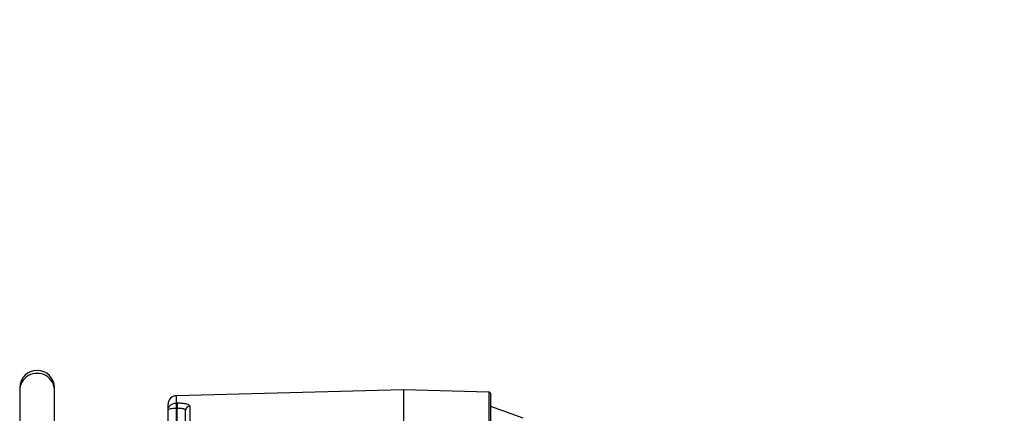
# Model space of a CAD drawing. Header units: inches. Extents: x -13.9 to 83.8, y -28.8 to 34.3.
# Tile 26 of 88: x 14.5 to 28.6, y -7.8 to -2.1. Entities that reach past the tile are written whole.
import ezdxf

# ---------------------------------------------------------------- set-up
doc = ezdxf.new("R2010")
doc.units = ezdxf.units.IN
doc.header["$MEASUREMENT"] = 0
for name, color, linetype in [('2_CYLINDER_W_STO', 7, 'Continuous'), ('C80032_REVISION_', 7, 'Continuous'), ('DIMS', 4, 'Continuous'), ('THORGREN_R4000_G', 7, 'Continuous')]:
    doc.layers.add(name, color=color, linetype=linetype)
doc.styles.get("Standard").update_dxf_attribs({"font": 'arial.ttf', "height": 0.6322})

msp = doc.modelspace()

# ---------------------------------------------------------------- linework, layer by layer
at = {"layer": '2_CYLINDER_W_STO', "color": 7, "linetype": 'Continuous'}
for p, q in [((19.984, -7.423), (16.726, -7.508)), ((19.984, -7.423), (19.984, -8.149)), ((21.204, -7.455), (19.984, -7.423)), ((21.204, -7.455), (21.204, -8.175)), ((16.725, -7.612), (16.726, -7.612)), ((16.726, -7.508), (16.726, -7.612)), ((16.726, -7.612), (16.739, -7.611)), ((21.234, -8.2), (21.234, -7.486)), ((16.609, -7.715), (16.609, -7.628)), ((16.609, -8.068), (16.609, -7.715)), ((16.725, -7.689), (16.725, -8.008)), ((16.725, -7.689), (16.725, -7.689)), ((16.738, -7.689), (16.725, -7.689)), ((16.738, -7.897), (16.738, -7.689)), ((16.859, -7.973), (16.859, -7.718)), ((16.92, -7.658), (16.92, -7.918))]:
    msp.add_line(p, q, dxfattribs=at)
for centre, radius, start, end in [((21.203, -7.486), 0.0312, 0, 88.7556), ((16.729, -7.628), 0.12, 91.5775, 180.0003)]:
    msp.add_arc(centre, radius, start, end, dxfattribs=at)
for centre, major_axis, ratio, start_param, end_param in [((16.727, -7.673), (-0.0016, 0.063), 0.042894, 0.242367, 1.831431), ((16.728, -7.673), (-0.0011, 0.063), 0.040646, 0.242415, 1.831783), ((16.741, -7.673), (-0.0011, 0.063), 0.040645, 0.242548, 1.831783), ((16.922, -7.718), (0.063, 0), 0.956364, 1.596976, 3.141593)]:
    msp.add_ellipse(centre, major_axis=major_axis, ratio=ratio, start_param=start_param, end_param=end_param, dxfattribs=at)
for points, knots in [([(16.609, -7.715), (16.609, -7.69), (16.62, -7.664), (16.661, -7.626), (16.692, -7.613), (16.725, -7.612)], [0, 0, 0, 0, 0.5, 0.5, 1, 1, 1, 1]), ([(16.739, -7.611), (16.751, -7.611), (16.763, -7.611), (16.787, -7.612), (16.798, -7.613), (16.82, -7.615), (16.831, -7.616), (16.851, -7.619), (16.86, -7.621), (16.876, -7.625), (16.884, -7.627), (16.897, -7.632), (16.902, -7.635), (16.911, -7.641), (16.915, -7.644), (16.919, -7.651), (16.92, -7.654), (16.92, -7.658)], [0, 0, 0, 0, 0.125, 0.125, 0.25, 0.25, 0.375, 0.375, 0.5, 0.5, 0.625, 0.625, 0.75, 0.75, 0.875, 0.875, 1, 1, 1, 1]), ([(16.725, -7.689), (16.692, -7.689), (16.661, -7.692), (16.62, -7.702), (16.609, -7.708), (16.609, -7.715)], [0, 0, 0, 0, 0.5, 0.5, 1, 1, 1, 1]), ([(16.859, -7.718), (16.859, -7.715), (16.858, -7.713), (16.855, -7.709), (16.853, -7.706), (16.847, -7.703), (16.843, -7.701), (16.835, -7.698), (16.83, -7.696), (16.818, -7.694), (16.812, -7.693), (16.799, -7.691), (16.792, -7.69), (16.77, -7.689), (16.755, -7.688), (16.738, -7.689)], [0, 0, 0, 0, 0.125, 0.125, 0.25, 0.25, 0.375, 0.375, 0.5, 0.5, 0.625, 0.625, 0.75, 0.75, 1, 1, 1, 1])]:
    msp.add_open_spline(points, degree=3, knots=knots, dxfattribs=at)
at = {"layer": 'C80032_REVISION_', "color": 7, "linetype": 'Continuous'}
for p, q in [((14.482, -7.394), (14.482, -7.434)), ((14.482, -7.434), (14.482, -8.084)), ((14.982, -7.434), (14.982, -7.394)), ((14.982, -7.955), (14.982, -7.434))]:
    msp.add_line(p, q, dxfattribs=at)
msp.add_arc((14.732, -7.394), 0.25, 0, 180, dxfattribs=at)
msp.add_ellipse((14.732, -7.434), major_axis=(0.25, 0), ratio=0.987688, start_param=0, end_param=3.141593, dxfattribs=at)
at = {"layer": 'THORGREN_R4000_G', "color": 7, "linetype": 'Continuous'}
msp.add_line((21.696, -7.828), (21.234, -7.662), dxfattribs=at)

# ---------------------------------------------------------------- texts
at = {"layer": 'DIMS', "insert": (28.593, -2.12), "char_height": 0.6322, "attachment_point": 9}
msp.add_mtext('\\A1;', dxfattribs=at)

doc.saveas('drawing.dxf')
